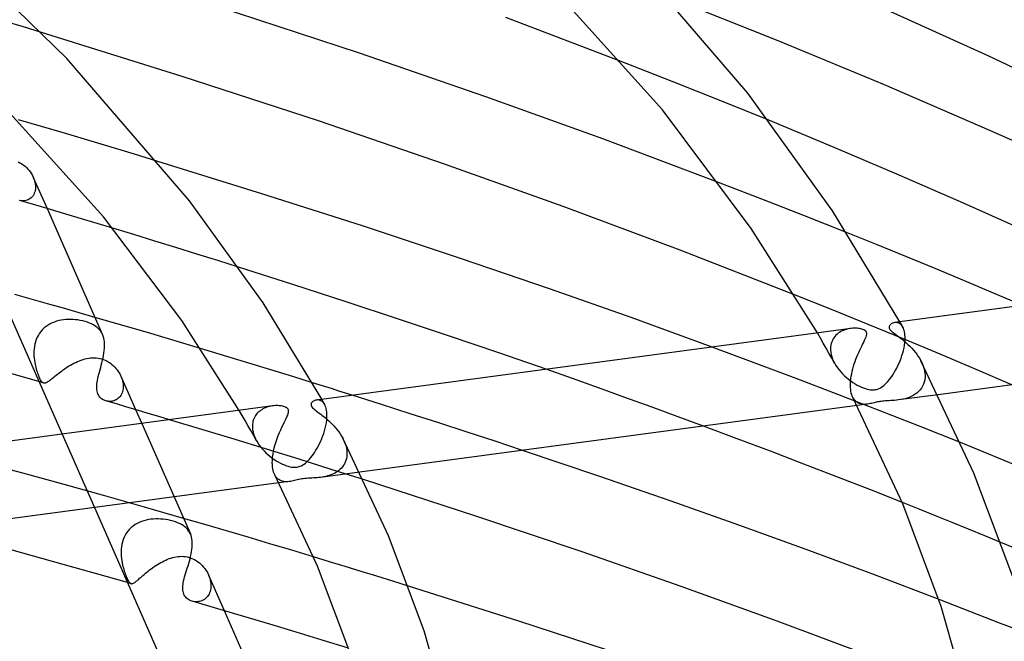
# Model space of a CAD drawing. Header units: millimetres. Extents: x -519 to 519, y -260 to 440.
# Tile 88 of 107: x 195 to 246, y 302 to 334. Entities that reach past the tile are written whole.
import ezdxf

# ---------------------------------------------------------------- set-up
doc = ezdxf.new("R2010")
doc.units = ezdxf.units.MM
doc.layers.add('HIDDEN', color=7, linetype='Continuous')
doc.layers.add('THICK', color=7, linetype='Continuous')

msp = doc.modelspace()

# ---------------------------------------------------------------- linework, layer by layer
at = {"layer": 'HIDDEN'}
for p, q in [((195.286, 333.521), (194.346, 333.804)), ((196.227, 333.235), (195.286, 333.521)), ((227.62, 331.196), (226.338, 331.696)), ((228.894, 330.694), (227.62, 331.196)), ((230.159, 330.191), (228.894, 330.694)), ((231.415, 329.688), (230.159, 330.191)), ((232.661, 329.184), (231.415, 329.688)), ((233.897, 328.68), (232.661, 329.184)), ((196.225, 328.361), (195.039, 328.706)), ((197.419, 328.009), (196.225, 328.361)), ((198.621, 327.652), (197.419, 328.009)), ((199.828, 327.291), (198.621, 327.652)), ((201.039, 326.925), (199.828, 327.291)), ((202.252, 326.555), (201.039, 326.925)), ((195.01, 326.529), (195.107, 326.481)), ((195.107, 326.481), (195.201, 326.426)), ((195.201, 326.426), (195.289, 326.364)), ((195.289, 326.364), (195.373, 326.298)), ((195.373, 326.298), (195.451, 326.227)), ((195.451, 326.227), (195.524, 326.151)), ((195.524, 326.151), (195.591, 326.072)), ((195.591, 326.072), (195.652, 325.99)), ((195.652, 325.99), (195.708, 325.906)), ((195.708, 325.906), (195.757, 325.819)), ((195.757, 325.819), (195.8, 325.731)), ((195.8, 325.731), (195.835, 325.644)), ((195.803, 325.724), (196.515, 324.107)), ((195.835, 325.644), (195.865, 325.556)), ((195.865, 325.556), (195.887, 325.468)), ((195.887, 325.468), (195.904, 325.381)), ((195.904, 325.381), (195.913, 325.294)), ((232.417, 325.034), (231.299, 325.464)), ((195.855, 324.901), (195.824, 324.835)), ((195.88, 324.973), (195.855, 324.901)), ((195.899, 325.049), (195.88, 324.973)), ((195.91, 325.128), (195.899, 325.049)), ((195.915, 325.21), (195.91, 325.128)), ((195.913, 325.294), (195.915, 325.21)), ((233.53, 324.602), (232.417, 325.034)), ((195.167, 324.508), (195.107, 324.521)), ((195.229, 324.502), (195.167, 324.508)), ((195.291, 324.501), (195.229, 324.502)), ((195.354, 324.506), (195.291, 324.501)), ((195.415, 324.517), (195.354, 324.506)), ((195.476, 324.535), (195.415, 324.517)), ((195.536, 324.558), (195.476, 324.535)), ((195.593, 324.589), (195.536, 324.558)), ((195.647, 324.625), (195.593, 324.589)), ((195.698, 324.669), (195.647, 324.625)), ((195.745, 324.718), (195.698, 324.669)), ((195.787, 324.774), (195.745, 324.718)), ((195.824, 324.835), (195.787, 324.774)), ((234.637, 324.17), (233.53, 324.602)), ((235.739, 323.736), (234.637, 324.17)), ((236.835, 323.302), (235.739, 323.736)), ((201.002, 322.76), (199.914, 323.09)), ((237.924, 322.867), (236.835, 323.302)), ((202.091, 322.426), (201.002, 322.76)), ((203.18, 322.09), (202.091, 322.426)), ((204.267, 321.752), (203.18, 322.09)), ((205.353, 321.413), (204.267, 321.752)), ((206.437, 321.071), (205.353, 321.413)), ((195.697, 319.411), (194.853, 319.648)), ((196.533, 319.175), (195.697, 319.411)), ((237.147, 318.869), (235.231, 319.635)), ((197.362, 318.939), (196.533, 319.175)), ((198.183, 318.705), (197.362, 318.939)), ((239.04, 318.101), (237.147, 318.869)), ((197.009, 318.268), (196.893, 318.229)), ((197.128, 318.299), (197.009, 318.268)), ((197.248, 318.324), (197.128, 318.299)), ((197.37, 318.343), (197.248, 318.324)), ((197.492, 318.355), (197.37, 318.343)), ((197.615, 318.361), (197.492, 318.355)), ((197.737, 318.362), (197.615, 318.361)), ((197.859, 318.358), (197.737, 318.362)), ((197.983, 318.348), (197.859, 318.358)), ((198.108, 318.333), (197.983, 318.348)), ((198.234, 318.312), (198.108, 318.333)), ((198.997, 318.47), (198.183, 318.705)), ((198.36, 318.285), (198.234, 318.312)), ((198.486, 318.252), (198.36, 318.285)), ((198.604, 318.215), (198.486, 318.252)), ((240.716, 318.189), (240.69, 318.234)), ((196.202, 317.747), (196.129, 317.65)), ((196.283, 317.838), (196.202, 317.747)), ((196.371, 317.922), (196.283, 317.838)), ((196.466, 317.999), (196.371, 317.922)), ((196.566, 318.068), (196.466, 317.999)), ((196.671, 318.129), (196.566, 318.068)), ((196.78, 318.183), (196.671, 318.129)), ((196.893, 318.229), (196.78, 318.183)), ((198.716, 318.173), (198.604, 318.215)), ((198.821, 318.126), (198.716, 318.173)), ((198.919, 318.075), (198.821, 318.126)), ((199.009, 318.019), (198.919, 318.075)), ((199.092, 317.958), (199.009, 318.019)), ((199.167, 317.893), (199.092, 317.958)), ((199.234, 317.822), (199.167, 317.893)), ((199.294, 317.746), (199.234, 317.822)), ((199.346, 317.665), (199.294, 317.746)), ((237.63, 317.729), (237.561, 317.688)), ((237.701, 317.765), (237.63, 317.729)), ((237.775, 317.797), (237.701, 317.765)), ((237.852, 317.825), (237.775, 317.797)), ((237.93, 317.849), (237.852, 317.825)), ((238.009, 317.869), (237.93, 317.849)), ((238.089, 317.885), (238.009, 317.869)), ((238.17, 317.896), (238.089, 317.885)), ((240.91, 317.332), (239.04, 318.101)), ((240.443, 318.2), (240.403, 318.195)), ((240.484, 318.201), (240.443, 318.2)), ((240.524, 318.198), (240.484, 318.201)), ((240.564, 318.191), (240.524, 318.198)), ((240.603, 318.179), (240.564, 318.191)), ((240.642, 318.163), (240.603, 318.179)), ((240.679, 318.142), (240.642, 318.163)), ((240.715, 318.116), (240.679, 318.142)), ((240.749, 318.085), (240.715, 318.116)), ((240.741, 318.143), (240.716, 318.189)), ((240.766, 318.098), (240.741, 318.143)), ((240.782, 318.05), (240.749, 318.085)), ((240.791, 318.053), (240.766, 318.098)), ((240.812, 318.009), (240.782, 318.05)), ((240.816, 318.007), (240.791, 318.053)), ((240.84, 317.963), (240.812, 318.009)), ((240.841, 317.962), (240.816, 318.007)), ((240.867, 317.909), (240.84, 317.963)), ((240.891, 317.849), (240.867, 317.909)), ((240.912, 317.783), (240.891, 317.849)), ((240.929, 317.711), (240.912, 317.783)), ((195.957, 317.323), (195.917, 317.206)), ((196.006, 317.436), (195.957, 317.323)), ((196.063, 317.545), (196.006, 317.436)), ((196.129, 317.65), (196.063, 317.545)), ((199.39, 317.578), (199.346, 317.665)), ((236.567, 317.399), (236.415, 317.661)), ((236.717, 317.137), (236.567, 317.399)), ((237.189, 317.276), (237.156, 317.199)), ((237.228, 317.349), (237.189, 317.276)), ((237.272, 317.416), (237.228, 317.349)), ((237.321, 317.48), (237.272, 317.416)), ((237.375, 317.539), (237.321, 317.48)), ((237.433, 317.593), (237.375, 317.539)), ((237.495, 317.643), (237.433, 317.593)), ((237.561, 317.688), (237.495, 317.643)), ((242.775, 316.554), (240.91, 317.332)), ((240.942, 317.634), (240.929, 317.711)), ((240.951, 317.552), (240.942, 317.634)), ((240.943, 317.16), (240.954, 317.287)), ((240.956, 317.465), (240.951, 317.552)), ((240.954, 317.301), (240.955, 317.316)), ((240.954, 317.287), (240.954, 317.301)), ((240.955, 317.316), (240.956, 317.33)), ((240.957, 317.372), (240.956, 317.465)), ((240.956, 317.358), (240.957, 317.372)), ((240.956, 317.344), (240.956, 317.358)), ((240.956, 317.33), (240.956, 317.344)), ((195.835, 316.723), (195.832, 316.601)), ((195.844, 316.845), (195.835, 316.723)), ((195.861, 316.966), (195.844, 316.845)), ((195.885, 317.087), (195.861, 316.966)), ((195.917, 317.206), (195.885, 317.087)), ((205.429, 316.567), (204.465, 316.858)), ((233.147, 316.119), (230.964, 316.931)), ((236.866, 316.875), (236.717, 317.137)), ((237.015, 316.612), (236.866, 316.875)), ((237.098, 316.946), (237.093, 316.855)), ((237.093, 316.855), (237.093, 316.841)), ((237.093, 316.841), (237.093, 316.827)), ((237.093, 316.827), (237.093, 316.813)), ((237.093, 316.813), (237.093, 316.798)), ((237.093, 316.798), (237.094, 316.784)), ((237.094, 316.784), (237.095, 316.77)), ((237.095, 316.77), (237.106, 316.656)), ((237.11, 317.033), (237.098, 316.946)), ((237.13, 317.118), (237.11, 317.033)), ((237.156, 317.199), (237.13, 317.118)), ((240.836, 316.624), (240.872, 316.76)), ((240.872, 316.76), (240.902, 316.895)), ((240.902, 316.895), (240.926, 317.029)), ((240.926, 317.029), (240.943, 317.16)), ((195.832, 316.601), (195.835, 316.481)), ((195.835, 316.481), (195.844, 316.363)), ((195.844, 316.363), (195.857, 316.247)), ((195.857, 316.247), (195.874, 316.133)), ((198.093, 316.18), (198.189, 316.219)), ((198.189, 316.219), (198.284, 316.255)), ((198.284, 316.255), (198.38, 316.286)), ((198.38, 316.286), (198.477, 316.313)), ((198.477, 316.313), (198.574, 316.335)), ((198.574, 316.335), (198.671, 316.353)), ((198.671, 316.353), (198.768, 316.365)), ((198.768, 316.365), (198.866, 316.371)), ((198.866, 316.371), (198.962, 316.372)), ((198.962, 316.372), (199.058, 316.367)), ((199.058, 316.367), (199.153, 316.356)), ((199.153, 316.356), (199.247, 316.339)), ((199.247, 316.339), (199.339, 316.315)), ((199.339, 316.315), (199.436, 316.284)), ((199.436, 316.284), (199.531, 316.245)), ((199.531, 316.245), (199.624, 316.199)), ((199.624, 316.199), (199.713, 316.147)), ((206.394, 316.274), (205.429, 316.567)), ((207.36, 315.978), (206.394, 316.274)), ((237.161, 316.35), (237.015, 316.612)), ((237.106, 316.656), (237.128, 316.542)), ((237.128, 316.542), (237.16, 316.426)), ((237.16, 316.426), (237.201, 316.311)), ((237.307, 316.087), (237.161, 316.35)), ((237.201, 316.311), (237.251, 316.196)), ((237.251, 316.196), (237.31, 316.083)), ((240.644, 316.094), (240.699, 316.223)), ((240.699, 316.223), (240.749, 316.355)), ((240.749, 316.355), (240.795, 316.489)), ((240.795, 316.489), (240.836, 316.624)), ((241.775, 316.219), (241.836, 316.092)), ((244.635, 315.768), (242.775, 316.554)), ((195.874, 316.133), (195.89, 316.047)), ((195.89, 316.047), (195.908, 315.963)), ((195.908, 315.963), (195.928, 315.88)), ((195.928, 315.88), (195.949, 315.799)), ((195.949, 315.799), (195.971, 315.72)), ((195.971, 315.72), (195.995, 315.644)), ((197.212, 315.648), (197.292, 315.707)), ((197.292, 315.707), (197.373, 315.765)), ((197.373, 315.765), (197.457, 315.823)), ((197.457, 315.823), (197.543, 315.88)), ((197.543, 315.88), (197.632, 315.935)), ((197.632, 315.935), (197.722, 315.989)), ((197.722, 315.989), (197.813, 316.041)), ((197.813, 316.041), (197.906, 316.09)), ((197.906, 316.09), (197.999, 316.137)), ((197.999, 316.137), (198.093, 316.18)), ((199.713, 316.147), (199.797, 316.091)), ((199.797, 316.091), (199.876, 316.03)), ((199.876, 316.03), (199.951, 315.964)), ((199.951, 315.964), (200.021, 315.896)), ((200.021, 315.896), (200.085, 315.824)), ((200.085, 315.824), (200.146, 315.749)), ((200.146, 315.749), (200.201, 315.671)), ((208.327, 315.681), (207.36, 315.978)), ((223.722, 315.297), (222.359, 315.778)), ((235.318, 315.301), (233.147, 316.119)), ((237.31, 316.083), (237.378, 315.967)), ((237.378, 315.967), (237.454, 315.855)), ((237.454, 315.855), (237.537, 315.745)), ((237.537, 315.745), (237.626, 315.64)), ((240.399, 315.617), (240.464, 315.729)), ((240.464, 315.729), (240.526, 315.845)), ((240.526, 315.845), (240.587, 315.967)), ((240.587, 315.967), (240.644, 316.094)), ((241.836, 316.092), (241.889, 315.964)), ((241.889, 315.964), (241.931, 315.833)), ((241.931, 315.833), (241.963, 315.702)), ((241.963, 315.702), (241.983, 315.571)), ((246.489, 314.975), (244.635, 315.768)), ((195.995, 315.644), (196.02, 315.57)), ((196.02, 315.57), (196.046, 315.5)), ((196.046, 315.5), (196.072, 315.434)), ((196.072, 315.434), (196.097, 315.373)), ((196.097, 315.373), (196.123, 315.318)), ((196.123, 315.318), (196.148, 315.268)), ((196.148, 315.268), (196.173, 315.224)), ((196.173, 315.224), (196.199, 315.185)), ((196.199, 315.185), (196.224, 315.151)), ((196.6, 315.171), (196.645, 315.204)), ((196.645, 315.204), (196.694, 315.24)), ((196.694, 315.24), (196.746, 315.281)), ((196.746, 315.281), (196.802, 315.326)), ((196.802, 315.326), (196.862, 315.373)), ((196.862, 315.373), (196.925, 315.424)), ((196.925, 315.424), (196.992, 315.478)), ((196.992, 315.478), (197.062, 315.533)), ((197.062, 315.533), (197.135, 315.59)), ((197.135, 315.59), (197.212, 315.648)), ((200.201, 315.671), (200.252, 315.591)), ((200.252, 315.591), (200.298, 315.509)), ((200.298, 315.509), (200.338, 315.425)), ((200.338, 315.425), (200.372, 315.343)), ((200.341, 315.418), (201.103, 313.689)), ((200.372, 315.343), (200.401, 315.26)), ((200.401, 315.26), (200.424, 315.177)), ((200.424, 315.177), (200.441, 315.094)), ((209.293, 315.382), (208.327, 315.681)), ((210.258, 315.082), (209.293, 315.382)), ((225.084, 314.812), (223.722, 315.297)), ((237.474, 314.477), (235.318, 315.301)), ((237.626, 315.64), (237.721, 315.538)), ((237.721, 315.538), (237.82, 315.44)), ((237.82, 315.44), (237.923, 315.347)), ((237.923, 315.347), (238.031, 315.258)), ((238.031, 315.258), (238.141, 315.175)), ((238.141, 315.175), (238.254, 315.097)), ((240.059, 315.145), (240.129, 315.227)), ((240.129, 315.227), (240.198, 315.315)), ((240.198, 315.315), (240.266, 315.41)), ((240.266, 315.41), (240.333, 315.511)), ((240.333, 315.511), (240.399, 315.617)), ((241.976, 315.232), (241.95, 315.113)), ((241.989, 315.355), (241.976, 315.232)), ((241.983, 315.571), (241.991, 315.443)), ((241.99, 315.369), (241.989, 315.355)), ((241.991, 315.399), (241.99, 315.384)), ((241.99, 315.384), (241.99, 315.369)), ((241.991, 315.443), (241.991, 315.428)), ((241.991, 315.428), (241.991, 315.413)), ((241.991, 315.413), (241.991, 315.399)), ((196.131, 315.131), (196.092, 315.142)), ((196.171, 315.12), (196.131, 315.131)), ((196.21, 315.109), (196.171, 315.12)), ((196.25, 315.097), (196.21, 315.109)), ((196.224, 315.151), (196.249, 315.124)), ((196.249, 315.124), (196.275, 315.102)), ((196.289, 315.086), (196.25, 315.097)), ((196.275, 315.102), (196.301, 315.086)), ((196.328, 315.075), (196.289, 315.086)), ((196.301, 315.086), (196.328, 315.075)), ((196.328, 315.075), (196.356, 315.07)), ((196.356, 315.07), (196.385, 315.07)), ((196.385, 315.07), (196.415, 315.075)), ((196.415, 315.075), (196.447, 315.085)), ((196.447, 315.085), (196.481, 315.099)), ((196.481, 315.099), (196.518, 315.119)), ((196.518, 315.119), (196.558, 315.142)), ((196.558, 315.142), (196.6, 315.171)), ((200.44, 314.696), (200.422, 314.623)), ((200.452, 314.772), (200.44, 314.696)), ((200.441, 315.094), (200.453, 315.011)), ((200.459, 314.85), (200.452, 314.772)), ((200.453, 315.011), (200.459, 314.93)), ((200.459, 314.93), (200.459, 314.85)), ((226.445, 314.322), (225.084, 314.812)), ((238.254, 315.097), (238.367, 315.025)), ((238.367, 315.025), (238.478, 314.961)), ((238.478, 314.961), (238.588, 314.904)), ((238.588, 314.904), (238.695, 314.855)), ((238.695, 314.855), (238.799, 314.813)), ((238.799, 314.813), (238.899, 314.778)), ((238.899, 314.778), (238.994, 314.751)), ((238.994, 314.751), (239.078, 314.732)), ((239.078, 314.732), (239.152, 314.72)), ((239.152, 314.72), (239.217, 314.714)), ((239.217, 314.714), (239.274, 314.712)), ((239.274, 314.712), (239.327, 314.714)), ((239.327, 314.714), (239.379, 314.718)), ((239.379, 314.718), (239.43, 314.726)), ((239.43, 314.726), (239.48, 314.738)), ((239.48, 314.738), (239.53, 314.752)), ((239.53, 314.752), (239.584, 314.773)), ((239.584, 314.773), (239.643, 314.8)), ((239.643, 314.8), (239.708, 314.837)), ((239.708, 314.837), (239.778, 314.883)), ((239.778, 314.883), (239.849, 314.938)), ((239.849, 314.938), (239.919, 315)), ((239.919, 315), (239.989, 315.069)), ((239.989, 315.069), (240.059, 315.145)), ((241.736, 314.707), (241.658, 314.624)), ((241.805, 314.798), (241.736, 314.707)), ((241.864, 314.896), (241.805, 314.798)), ((241.912, 315.001), (241.864, 314.896)), ((241.95, 315.113), (241.912, 315.001)), ((200.041, 314.174), (199.983, 314.151)), ((200.098, 314.203), (200.041, 314.174)), ((200.152, 314.237), (200.098, 314.203)), ((200.204, 314.277), (200.152, 314.237)), ((200.251, 314.322), (200.204, 314.277)), ((200.295, 314.372), (200.251, 314.322)), ((200.335, 314.428), (200.295, 314.372)), ((200.369, 314.489), (200.335, 314.428)), ((200.398, 314.554), (200.369, 314.489)), ((200.422, 314.623), (200.398, 314.554)), ((210.516, 314.189), (210.468, 314.185)), ((210.564, 314.188), (210.516, 314.189)), ((210.611, 314.181), (210.564, 314.188)), ((210.657, 314.168), (210.611, 314.181)), ((210.703, 314.148), (210.657, 314.168)), ((210.77, 314.177), (210.745, 314.222)), ((210.796, 314.132), (210.77, 314.177)), ((213.831, 313.955), (212.322, 314.433)), ((227.803, 313.83), (226.445, 314.322)), ((239.613, 313.648), (237.474, 314.477)), ((238.299, 314.242), (238.257, 314.315)), ((238.347, 314.179), (238.299, 314.242)), ((238.398, 314.125), (238.347, 314.179)), ((240.21, 314.153), (240.112, 314.148)), ((240.31, 314.159), (240.21, 314.153)), ((240.413, 314.167), (240.31, 314.159)), ((240.517, 314.177), (240.413, 314.167)), ((240.623, 314.189), (240.517, 314.177)), ((242.662, 314.462), (240.621, 314.189)), ((240.732, 314.206), (240.623, 314.189)), ((240.842, 314.227), (240.732, 314.206)), ((240.953, 314.253), (240.842, 314.227)), ((241.063, 314.285), (240.953, 314.253)), ((241.172, 314.324), (241.063, 314.285)), ((241.279, 314.369), (241.172, 314.324)), ((241.383, 314.422), (241.279, 314.369)), ((241.481, 314.482), (241.383, 314.422)), ((241.573, 314.549), (241.481, 314.482)), ((241.658, 314.624), (241.573, 314.549)), ((199.618, 314.128), (199.558, 314.143)), ((199.678, 314.119), (199.618, 314.128)), ((199.739, 314.115), (199.678, 314.119)), ((199.801, 314.116), (199.739, 314.115)), ((199.862, 314.122), (199.801, 314.116)), ((199.923, 314.134), (199.862, 314.122)), ((199.983, 314.151), (199.923, 314.134)), ((206.617, 313.386), (206.464, 313.648)), ((207.569, 313.644), (207.51, 313.599)), ((207.631, 313.685), (207.569, 313.644)), ((207.695, 313.722), (207.631, 313.685)), ((207.762, 313.756), (207.695, 313.722)), ((207.831, 313.786), (207.762, 313.756)), ((207.901, 313.812), (207.831, 313.786)), ((207.973, 313.834), (207.901, 313.812)), ((208.047, 313.853), (207.973, 313.834)), ((208.121, 313.869), (208.047, 313.853)), ((208.195, 313.88), (208.121, 313.869)), ((210.746, 314.123), (210.703, 314.148)), ((210.787, 314.09), (210.746, 314.123)), ((210.826, 314.051), (210.787, 314.09)), ((210.821, 314.087), (210.796, 314.132)), ((210.846, 314.042), (210.821, 314.087)), ((210.862, 314.005), (210.826, 314.051)), ((210.871, 313.996), (210.846, 314.042)), ((210.895, 313.952), (210.862, 314.005)), ((210.896, 313.951), (210.871, 313.996)), ((210.926, 313.89), (210.895, 313.952)), ((210.953, 313.819), (210.926, 313.89)), ((210.975, 313.741), (210.953, 313.819)), ((210.992, 313.656), (210.975, 313.741)), ((211.004, 313.564), (210.992, 313.656)), ((215.328, 313.476), (213.831, 313.955)), ((229.157, 313.333), (227.803, 313.83)), ((238.454, 314.079), (238.398, 314.125)), ((238.513, 314.041), (238.454, 314.079)), ((239.005, 313.972), (238.47, 313.901)), ((238.576, 314.011), (238.513, 314.041)), ((238.641, 313.988), (238.576, 314.011)), ((238.71, 313.973), (238.641, 313.988)), ((238.781, 313.964), (238.71, 313.973)), ((238.855, 313.961), (238.781, 313.964)), ((238.93, 313.964), (238.855, 313.961)), ((239.005, 313.973), (238.93, 313.964)), ((239.075, 313.983), (239.005, 313.973)), ((239.144, 313.997), (239.075, 313.983)), ((239.213, 314.012), (239.144, 313.997)), ((239.282, 314.028), (239.213, 314.012)), ((239.349, 314.044), (239.282, 314.028)), ((239.413, 314.06), (239.349, 314.044)), ((239.474, 314.074), (239.413, 314.06)), ((239.533, 314.086), (239.474, 314.074)), ((239.593, 314.098), (239.533, 314.086)), ((239.654, 314.108), (239.593, 314.098)), ((241.731, 312.815), (239.613, 313.648)), ((239.717, 314.117), (239.654, 314.108)), ((239.784, 314.125), (239.717, 314.117)), ((239.855, 314.132), (239.784, 314.125)), ((239.933, 314.138), (239.855, 314.132)), ((240.018, 314.143), (239.933, 314.138)), ((240.112, 314.148), (240.018, 314.143)), ((204.535, 312.662), (202.862, 313.166)), ((206.769, 313.124), (206.617, 313.386)), ((207.205, 313.17), (207.181, 313.093)), ((207.235, 313.243), (207.205, 313.17)), ((207.269, 313.313), (207.235, 313.243)), ((207.309, 313.378), (207.269, 313.313)), ((207.353, 313.439), (207.309, 313.378)), ((207.401, 313.497), (207.353, 313.439)), ((207.454, 313.55), (207.401, 313.497)), ((207.51, 313.599), (207.454, 313.55)), ((210.98, 313.01), (210.998, 313.145)), ((210.998, 313.145), (211.009, 313.275)), ((211.011, 313.465), (211.004, 313.564)), ((211.009, 313.275), (211.01, 313.289)), ((211.01, 313.304), (211.011, 313.318)), ((211.01, 313.289), (211.01, 313.304)), ((211.012, 313.361), (211.011, 313.465)), ((211.011, 313.332), (211.012, 313.346)), ((211.011, 313.318), (211.011, 313.332)), ((211.012, 313.346), (211.012, 313.361)), ((216.81, 312.997), (215.328, 313.476)), ((230.509, 312.834), (229.157, 313.333)), ((201.418, 312.973), (203.096, 309.162)), ((206.211, 312.152), (204.535, 312.662)), ((206.92, 312.861), (206.769, 313.124)), ((207.069, 312.598), (206.92, 312.861)), ((207.153, 312.929), (207.148, 312.843)), ((207.148, 312.843), (207.148, 312.829)), ((207.148, 312.829), (207.148, 312.815)), ((207.148, 312.815), (207.148, 312.801)), ((207.148, 312.801), (207.149, 312.786)), ((207.149, 312.786), (207.149, 312.772)), ((207.149, 312.772), (207.15, 312.758)), ((207.15, 312.758), (207.161, 312.645)), ((207.164, 313.012), (207.153, 312.929)), ((207.161, 312.645), (207.183, 312.53)), ((207.181, 313.093), (207.164, 313.012)), ((210.887, 312.596), (210.924, 312.734)), ((210.924, 312.734), (210.955, 312.873)), ((210.955, 312.873), (210.98, 313.01)), ((218.273, 312.521), (216.81, 312.997)), ((243.827, 311.979), (241.731, 312.815)), ((197.291, 312.42), (198.969, 308.609)), ((207.889, 311.635), (206.211, 312.152)), ((207.217, 312.335), (207.069, 312.598)), ((207.183, 312.53), (207.215, 312.415)), ((207.215, 312.415), (207.256, 312.299)), ((207.364, 312.072), (207.217, 312.335)), ((207.256, 312.299), (207.307, 312.183)), ((207.307, 312.183), (207.366, 312.069)), ((210.69, 312.06), (210.746, 312.191)), ((210.746, 312.191), (210.797, 312.324)), ((210.797, 312.324), (210.844, 312.459)), ((210.844, 312.459), (210.887, 312.596)), ((211.832, 312.204), (211.893, 312.078)), ((219.716, 312.048), (218.273, 312.521)), ((207.366, 312.069), (207.431, 311.959)), ((207.431, 311.959), (207.504, 311.852)), ((207.504, 311.852), (207.582, 311.747)), ((207.582, 311.747), (207.667, 311.645)), ((207.667, 311.645), (207.757, 311.546)), ((209.565, 311.114), (207.889, 311.635)), ((210.442, 311.584), (210.507, 311.695)), ((210.507, 311.695), (210.57, 311.812)), ((210.57, 311.812), (210.632, 311.934)), ((210.632, 311.934), (210.69, 312.06)), ((211.893, 312.078), (211.944, 311.95)), ((211.944, 311.95), (211.986, 311.821)), ((211.986, 311.821), (212.018, 311.691)), ((212.018, 311.691), (212.038, 311.56)), ((221.135, 311.578), (219.716, 312.048)), ((207.757, 311.546), (207.851, 311.451)), ((207.851, 311.451), (207.95, 311.36)), ((207.95, 311.36), (208.053, 311.274)), ((208.053, 311.274), (208.159, 311.191)), ((208.159, 311.191), (208.268, 311.113)), ((208.268, 311.113), (208.379, 311.041)), ((211.235, 310.589), (209.565, 311.114)), ((210.034, 311.046), (210.103, 311.119)), ((210.103, 311.119), (210.172, 311.199)), ((210.172, 311.199), (210.24, 311.286)), ((210.24, 311.286), (210.308, 311.379)), ((210.308, 311.379), (210.376, 311.479)), ((210.376, 311.479), (210.442, 311.584)), ((212.017, 311.15), (211.992, 311.058)), ((212.035, 311.245), (212.017, 311.15)), ((212.044, 311.343), (212.035, 311.245)), ((212.038, 311.56), (212.046, 311.431)), ((212.045, 311.358), (212.044, 311.343)), ((212.046, 311.387), (212.045, 311.372)), ((212.045, 311.372), (212.045, 311.358)), ((212.046, 311.431), (212.046, 311.416)), ((212.046, 311.416), (212.046, 311.402)), ((212.046, 311.402), (212.046, 311.387)), ((195.258, 310.387), (193.086, 310.974)), ((208.379, 311.041), (208.489, 310.975)), ((208.489, 310.975), (208.598, 310.916)), ((208.598, 310.916), (208.704, 310.864)), ((208.704, 310.864), (208.809, 310.819)), ((208.809, 310.819), (208.91, 310.781)), ((208.91, 310.781), (209.006, 310.751)), ((209.006, 310.751), (209.094, 310.728)), ((209.094, 310.728), (209.171, 310.714)), ((209.171, 310.714), (209.24, 310.705)), ((209.24, 310.705), (209.301, 310.701)), ((209.301, 310.701), (209.358, 310.701)), ((209.358, 310.701), (209.413, 310.704)), ((209.413, 310.704), (209.467, 310.711)), ((209.467, 310.711), (209.521, 310.722)), ((209.521, 310.722), (209.574, 310.737)), ((209.574, 310.737), (209.63, 310.757)), ((209.63, 310.757), (209.691, 310.784)), ((209.691, 310.784), (209.756, 310.82)), ((209.756, 310.82), (209.825, 310.865)), ((209.825, 310.865), (209.895, 310.918)), ((209.895, 310.918), (209.965, 310.979)), ((209.965, 310.979), (210.034, 311.046)), ((212.897, 310.061), (211.235, 310.589)), ((211.698, 310.598), (211.629, 310.538)), ((211.762, 310.662), (211.698, 310.598)), ((211.821, 310.732), (211.762, 310.662)), ((211.874, 310.807), (211.821, 310.732)), ((211.92, 310.886), (211.874, 310.807)), ((211.96, 310.97), (211.92, 310.886)), ((211.992, 311.058), (211.96, 310.97)), ((197.398, 309.8), (195.258, 310.387)), ((208.355, 310.23), (208.311, 310.305)), ((208.404, 310.165), (208.355, 310.23)), ((208.457, 310.11), (208.404, 310.165)), ((208.514, 310.063), (208.457, 310.11)), ((209.633, 310.083), (209.554, 310.067)), ((209.711, 310.096), (209.633, 310.083)), ((209.788, 310.107), (209.711, 310.096)), ((209.869, 310.116), (209.788, 310.107)), ((209.955, 310.124), (209.869, 310.116)), ((210.047, 310.13), (209.955, 310.124)), ((210.141, 310.135), (210.047, 310.13)), ((210.234, 310.14), (210.141, 310.135)), ((210.325, 310.145), (210.234, 310.14)), ((210.412, 310.151), (210.325, 310.145)), ((210.498, 310.158), (210.412, 310.151)), ((210.587, 310.166), (210.498, 310.158)), ((210.677, 310.177), (210.587, 310.166)), ((212.71, 310.45), (210.677, 310.177)), ((210.767, 310.191), (210.677, 310.177)), ((210.857, 310.207), (210.767, 310.191)), ((210.949, 310.227), (210.857, 310.207)), ((211.04, 310.25), (210.949, 310.227)), ((211.131, 310.277), (211.04, 310.25)), ((211.221, 310.309), (211.131, 310.277)), ((211.309, 310.345), (211.221, 310.309)), ((211.395, 310.386), (211.309, 310.345)), ((211.477, 310.432), (211.395, 310.386)), ((211.555, 310.482), (211.477, 310.432)), ((211.629, 310.538), (211.555, 310.482)), ((199.502, 309.214), (197.398, 309.8)), ((208.575, 310.025), (208.514, 310.063)), ((209.061, 309.961), (208.524, 309.889)), ((208.64, 309.996), (208.575, 310.025)), ((208.707, 309.974), (208.64, 309.996)), ((208.776, 309.959), (208.707, 309.974)), ((208.847, 309.951), (208.776, 309.959)), ((208.918, 309.95), (208.847, 309.951)), ((208.99, 309.953), (208.918, 309.95)), ((209.061, 309.961), (208.99, 309.953)), ((209.128, 309.971), (209.061, 309.961)), ((209.193, 309.984), (209.128, 309.971)), ((209.258, 309.998), (209.193, 309.984)), ((209.326, 310.014), (209.258, 309.998)), ((209.398, 310.031), (209.326, 310.014)), ((209.475, 310.049), (209.398, 310.031)), ((209.554, 310.067), (209.475, 310.049)), ((201.565, 308.632), (199.502, 309.214)), ((203.584, 308.053), (201.565, 308.632)), ((241.678, 308.531), (240.817, 308.874)), ((242.535, 308.187), (241.678, 308.531)), ((243.388, 307.843), (242.535, 308.187)), ((200.874, 307.578), (200.786, 307.492)), ((200.97, 307.657), (200.874, 307.578)), ((201.073, 307.728), (200.97, 307.657)), ((201.18, 307.791), (201.073, 307.728)), ((201.291, 307.845), (201.18, 307.791)), ((201.406, 307.892), (201.291, 307.845)), ((201.524, 307.931), (201.406, 307.892)), ((201.645, 307.963), (201.524, 307.931)), ((201.769, 307.987), (201.645, 307.963)), ((201.893, 308.006), (201.769, 307.987)), ((202.018, 308.017), (201.893, 308.006)), ((202.144, 308.023), (202.018, 308.017)), ((202.27, 308.023), (202.144, 308.023)), ((202.394, 308.018), (202.27, 308.023)), ((202.52, 308.007), (202.394, 308.018)), ((202.649, 307.991), (202.52, 308.007)), ((202.779, 307.969), (202.649, 307.991)), ((202.911, 307.941), (202.779, 307.969)), ((203.042, 307.907), (202.911, 307.941)), ((203.16, 307.869), (203.042, 307.907)), ((203.271, 307.828), (203.16, 307.869)), ((203.376, 307.782), (203.271, 307.828)), ((203.473, 307.732), (203.376, 307.782)), ((203.563, 307.678), (203.473, 307.732)), ((203.645, 307.619), (203.563, 307.678)), ((203.719, 307.555), (203.645, 307.619)), ((203.785, 307.487), (203.719, 307.555)), ((244.236, 307.499), (243.388, 307.843)), ((200.508, 307.077), (200.461, 306.96)), ((200.565, 307.19), (200.508, 307.077)), ((200.63, 307.297), (200.565, 307.19)), ((200.704, 307.398), (200.63, 307.297)), ((200.786, 307.492), (200.704, 307.398)), ((203.844, 307.414), (203.785, 307.487)), ((203.894, 307.336), (203.844, 307.414)), ((203.937, 307.252), (203.894, 307.336)), ((245.079, 307.155), (244.236, 307.499)), ((245.918, 306.811), (245.079, 307.155)), ((200.371, 306.591), (200.357, 306.465)), ((200.393, 306.716), (200.371, 306.591)), ((200.422, 306.839), (200.393, 306.716)), ((200.461, 306.96), (200.422, 306.839)), ((200.357, 306.465), (200.351, 306.339)), ((200.351, 306.339), (200.352, 306.214)), ((200.352, 306.214), (200.358, 306.09)), ((200.358, 306.09), (200.37, 305.968)), ((202.841, 305.966), (202.931, 305.997)), ((202.931, 305.997), (203.023, 306.024)), ((203.023, 306.024), (203.115, 306.046)), ((203.115, 306.046), (203.208, 306.064)), ((203.208, 306.064), (203.302, 306.076)), ((203.302, 306.076), (203.397, 306.084)), ((203.397, 306.084), (203.492, 306.086)), ((203.492, 306.086), (203.588, 306.081)), ((203.588, 306.081), (203.683, 306.07)), ((203.683, 306.07), (203.776, 306.054)), ((203.776, 306.054), (203.868, 306.03)), ((203.868, 306.03), (203.964, 305.999)), ((203.964, 305.999), (204.058, 305.96)), ((211.14, 305.808), (210.321, 306.056)), ((200.37, 305.968), (200.387, 305.848)), ((200.387, 305.848), (200.408, 305.731)), ((200.408, 305.731), (200.426, 305.646)), ((200.426, 305.646), (200.445, 305.563)), ((200.445, 305.563), (200.466, 305.482)), ((201.903, 305.437), (201.982, 305.495)), ((201.982, 305.495), (202.062, 305.551)), ((202.062, 305.551), (202.144, 305.607)), ((202.144, 305.607), (202.228, 305.66)), ((202.228, 305.66), (202.313, 305.712)), ((202.313, 305.712), (202.399, 305.762)), ((202.399, 305.762), (202.486, 305.809)), ((202.486, 305.809), (202.574, 305.853)), ((202.574, 305.853), (202.662, 305.894)), ((202.662, 305.894), (202.752, 305.932)), ((202.752, 305.932), (202.841, 305.966)), ((204.058, 305.96), (204.149, 305.915)), ((204.149, 305.915), (204.238, 305.863)), ((204.238, 305.863), (204.323, 305.806)), ((204.323, 305.806), (204.404, 305.743)), ((204.404, 305.743), (204.479, 305.676)), ((204.479, 305.676), (204.551, 305.606)), ((204.551, 305.606), (204.617, 305.532)), ((204.617, 305.532), (204.678, 305.455)), ((211.959, 305.557), (211.14, 305.808)), ((212.778, 305.305), (211.959, 305.557)), ((200.466, 305.482), (200.489, 305.402)), ((200.489, 305.402), (200.512, 305.325)), ((200.512, 305.325), (200.537, 305.251)), ((200.537, 305.251), (200.561, 305.18)), ((200.561, 305.18), (200.586, 305.112)), ((200.586, 305.112), (200.611, 305.049)), ((200.611, 305.049), (200.635, 304.99)), ((200.635, 304.99), (200.659, 304.936)), ((201.311, 304.946), (201.365, 304.993)), ((201.365, 304.993), (201.422, 305.043)), ((201.422, 305.043), (201.482, 305.095)), ((201.482, 305.095), (201.545, 305.15)), ((201.545, 305.15), (201.611, 305.206)), ((201.611, 305.206), (201.68, 305.263)), ((201.68, 305.263), (201.752, 305.32)), ((201.752, 305.32), (201.826, 305.379)), ((201.826, 305.379), (201.903, 305.437)), ((204.678, 305.455), (204.735, 305.375)), ((204.735, 305.375), (204.787, 305.292)), ((204.787, 305.292), (204.834, 305.207)), ((204.834, 305.207), (204.876, 305.12)), ((204.876, 305.12), (204.911, 305.034)), ((204.878, 305.115), (205.69, 303.271)), ((204.911, 305.034), (204.941, 304.946)), ((213.597, 305.052), (212.778, 305.305)), ((214.416, 304.799), (213.597, 305.052)), ((200.659, 304.936), (200.683, 304.887)), ((200.711, 304.716), (200.68, 304.725)), ((200.683, 304.887), (200.706, 304.842)), ((200.706, 304.842), (200.729, 304.803)), ((200.741, 304.708), (200.711, 304.716)), ((200.729, 304.803), (200.751, 304.768)), ((200.772, 304.699), (200.741, 304.708)), ((200.751, 304.768), (200.773, 304.739)), ((200.802, 304.69), (200.772, 304.699)), ((200.773, 304.739), (200.795, 304.715)), ((200.795, 304.715), (200.818, 304.696)), ((200.833, 304.682), (200.802, 304.69)), ((200.818, 304.696), (200.84, 304.682)), ((200.863, 304.673), (200.833, 304.682)), ((200.84, 304.682), (200.863, 304.673)), ((200.863, 304.673), (200.887, 304.669)), ((200.887, 304.669), (200.911, 304.669)), ((200.911, 304.669), (200.936, 304.674)), ((200.936, 304.674), (200.964, 304.683)), ((200.964, 304.683), (200.992, 304.696)), ((200.992, 304.696), (201.023, 304.714)), ((201.023, 304.714), (201.056, 304.735)), ((201.056, 304.735), (201.092, 304.761)), ((201.092, 304.761), (201.13, 304.791)), ((201.13, 304.791), (201.171, 304.824)), ((201.171, 304.824), (201.214, 304.861)), ((201.214, 304.861), (201.261, 304.902)), ((201.261, 304.902), (201.311, 304.946)), ((204.941, 304.946), (204.966, 304.858)), ((204.966, 304.858), (204.984, 304.769)), ((204.984, 304.769), (204.996, 304.682)), ((205.002, 304.51), (204.995, 304.427)), ((204.996, 304.682), (205.002, 304.595)), ((205.002, 304.595), (205.002, 304.51)), ((215.233, 304.544), (214.416, 304.799)), ((204.822, 304.001), (204.774, 303.948)), ((204.865, 304.061), (204.822, 304.001)), ((204.903, 304.126), (204.865, 304.061)), ((204.935, 304.195), (204.903, 304.126)), ((204.961, 304.269), (204.935, 304.195)), ((204.981, 304.346), (204.961, 304.269)), ((204.995, 304.427), (204.981, 304.346)), ((204.086, 303.745), (204.023, 303.761)), ((204.152, 303.735), (204.086, 303.745)), ((204.218, 303.73), (204.152, 303.735)), ((204.284, 303.731), (204.218, 303.73)), ((204.351, 303.737), (204.284, 303.731)), ((204.417, 303.749), (204.351, 303.737)), ((204.482, 303.767), (204.417, 303.749)), ((204.545, 303.791), (204.482, 303.767)), ((204.607, 303.821), (204.545, 303.791)), ((204.666, 303.857), (204.607, 303.821)), ((204.722, 303.9), (204.666, 303.857)), ((204.774, 303.948), (204.722, 303.9)), ((243.514, 303.541), (242.715, 303.849)), ((244.311, 303.232), (243.514, 303.541)), ((245.106, 302.923), (244.311, 303.232)), ((245.898, 302.613), (245.106, 302.923)), ((246.687, 302.303), (245.898, 302.613))]:
    msp.add_line(p, q, dxfattribs=at)
at = {"layer": 'THICK'}
for p, q in [((232.82, 330.084), (225.601, 338.466)), ((197.543, 331.879), (191.286, 338.004)), ((228.386, 329.23), (220.913, 337.543)), ((186.52, 336.88), (197.291, 312.42)), ((245.263, 332.023), (237.821, 335.393)), ((212.692, 332.154), (205.325, 334.571)), ((234.385, 332.801), (228.72, 335.061)), ((226.338, 331.696), (220.271, 334.004)), ((203.519, 330.956), (196.227, 333.235)), ((239.895, 330.512), (234.385, 332.801)), ((219.233, 329.905), (212.692, 332.154)), ((252.351, 328.628), (245.263, 332.023)), ((203.891, 324.514), (197.543, 331.879)), ((199.434, 323.683), (192.864, 330.942)), ((210.573, 328.649), (203.519, 330.956)), ((245.343, 328.158), (239.895, 330.512)), ((237.195, 323.989), (232.82, 330.084)), ((225.303, 327.716), (219.233, 329.905)), ((232.992, 323.07), (228.386, 329.23)), ((217.105, 326.413), (210.573, 328.649)), ((237.278, 327.275), (233.897, 328.68)), ((250.676, 325.765), (245.343, 328.158)), ((231.299, 325.464), (225.303, 327.716)), ((240.643, 325.843), (237.278, 327.275)), ((207.643, 324.878), (202.252, 326.555)), ((223.238, 324.213), (217.105, 326.413)), ((243.978, 324.389), (240.643, 325.843)), ((212.912, 323.187), (207.643, 324.878)), ((195.886, 324.293), (195.087, 324.526)), ((207.702, 319.215), (203.891, 324.514)), ((247.267, 322.921), (243.978, 324.389)), ((196.687, 324.056), (195.886, 324.293)), ((196.515, 324.107), (199.393, 317.572)), ((197.491, 323.818), (196.687, 324.056)), ((229.3, 321.946), (223.238, 324.213)), ((240.69, 318.234), (237.195, 323.989)), ((198.297, 323.577), (197.491, 323.818)), ((199.105, 323.335), (198.297, 323.577)), ((199.914, 323.09), (199.105, 323.335)), ((203.491, 318.302), (199.434, 323.683)), ((217.925, 321.528), (212.912, 323.187)), ((236.415, 317.661), (232.992, 323.07)), ((239.47, 322.244), (237.924, 322.867)), ((235.231, 319.635), (229.3, 321.946)), ((241, 321.62), (239.47, 322.244)), ((268.089, 321.905), (240.419, 318.198)), ((222.543, 319.951), (217.925, 321.528)), ((242.518, 320.995), (241, 321.62)), ((209.245, 320.176), (206.437, 321.071)), ((244.032, 320.364), (242.518, 320.995)), ((245.544, 319.728), (244.032, 320.364)), ((212.013, 319.278), (209.245, 320.176)), ((226.775, 318.455), (222.543, 319.951)), ((214.725, 318.384), (212.013, 319.278)), ((247.052, 319.086), (245.544, 319.728)), ((210.745, 314.222), (207.702, 319.215)), ((199.897, 318.21), (198.997, 318.47)), ((206.464, 313.648), (203.491, 318.302)), ((217.363, 317.499), (214.725, 318.384)), ((230.964, 316.931), (226.775, 318.455)), ((200.802, 317.946), (199.897, 318.21)), ((201.712, 317.678), (200.802, 317.946)), ((238.145, 317.893), (210.475, 314.186)), ((238.248, 317.904), (238.17, 317.896)), ((238.324, 317.907), (238.248, 317.904)), ((238.397, 317.908), (238.324, 317.907)), ((238.468, 317.905), (238.397, 317.908)), ((238.536, 317.899), (238.468, 317.905)), ((238.599, 317.89), (238.536, 317.899)), ((238.659, 317.878), (238.599, 317.89)), ((238.717, 317.864), (238.659, 317.878)), ((238.772, 317.845), (238.717, 317.864)), ((238.823, 317.823), (238.772, 317.845)), ((238.869, 317.797), (238.823, 317.823)), ((238.907, 317.766), (238.869, 317.797)), ((238.937, 317.73), (238.907, 317.766)), ((238.957, 317.691), (238.937, 317.73)), ((240.134, 317.996), (240.13, 317.965)), ((240.13, 317.965), (240.132, 317.935)), ((240.132, 317.935), (240.14, 317.904)), ((240.145, 318.027), (240.134, 317.996)), ((240.14, 317.904), (240.154, 317.874)), ((240.162, 318.056), (240.145, 318.027)), ((240.154, 317.874), (240.175, 317.841)), ((240.183, 318.083), (240.162, 318.056)), ((240.175, 317.841), (240.202, 317.807)), ((240.208, 318.106), (240.183, 318.083)), ((240.202, 317.807), (240.239, 317.77)), ((240.235, 318.127), (240.208, 318.106)), ((240.264, 318.145), (240.235, 318.127)), ((240.239, 317.77), (240.285, 317.727)), ((240.296, 318.162), (240.264, 318.145)), ((240.285, 317.727), (240.342, 317.68)), ((240.33, 318.176), (240.296, 318.162)), ((240.365, 318.187), (240.33, 318.176)), ((240.403, 318.195), (240.365, 318.187)), ((268.415, 317.913), (242.662, 314.462)), ((199.424, 317.491), (199.39, 317.578)), ((199.452, 317.399), (199.424, 317.491)), ((199.473, 317.301), (199.452, 317.399)), ((199.487, 317.199), (199.473, 317.301)), ((202.626, 317.408), (201.712, 317.678)), ((203.544, 317.134), (202.626, 317.408)), ((219.913, 316.628), (217.363, 317.499)), ((238.8, 317.154), (238.841, 317.236)), ((238.841, 317.236), (238.877, 317.314)), ((238.877, 317.314), (238.91, 317.389)), ((238.91, 317.389), (238.938, 317.462)), ((238.938, 317.462), (238.959, 317.532)), ((238.968, 317.646), (238.957, 317.691)), ((238.959, 317.532), (238.969, 317.594)), ((238.969, 317.594), (238.968, 317.646)), ((240.342, 317.68), (240.408, 317.628)), ((240.408, 317.628), (240.48, 317.574)), ((240.48, 317.574), (240.558, 317.516)), ((240.558, 317.516), (240.64, 317.455)), ((240.64, 317.455), (240.726, 317.388)), ((240.726, 317.388), (240.818, 317.316)), ((240.818, 317.316), (240.912, 317.239)), ((240.912, 317.239), (241.009, 317.156)), ((199.462, 316.621), (199.479, 316.744)), ((199.479, 316.744), (199.49, 316.863)), ((199.494, 317.091), (199.487, 317.199)), ((199.49, 316.863), (199.495, 316.979)), ((199.495, 316.979), (199.494, 317.091)), ((204.465, 316.858), (203.544, 317.134)), ((238.559, 316.651), (238.609, 316.761)), ((238.609, 316.761), (238.659, 316.868)), ((238.659, 316.868), (238.709, 316.969)), ((238.709, 316.969), (238.756, 317.064)), ((238.756, 317.064), (238.8, 317.154)), ((241.009, 317.156), (241.107, 317.066)), ((241.107, 317.066), (241.206, 316.971)), ((241.206, 316.971), (241.303, 316.871)), ((241.303, 316.871), (241.396, 316.767)), ((241.396, 316.767), (241.484, 316.662)), ((196.092, 315.142), (192.324, 316.203)), ((199.357, 316.121), (199.388, 316.246)), ((199.388, 316.246), (199.416, 316.372)), ((199.416, 316.372), (199.441, 316.497)), ((199.441, 316.497), (199.462, 316.621)), ((222.359, 315.778), (219.913, 316.628)), ((238.369, 316.181), (238.414, 316.303)), ((238.414, 316.303), (238.461, 316.422)), ((238.461, 316.422), (238.509, 316.538)), ((238.509, 316.538), (238.559, 316.651)), ((241.484, 316.662), (241.566, 316.554)), ((241.566, 316.554), (241.642, 316.444)), ((241.642, 316.444), (241.712, 316.332)), ((241.712, 316.332), (241.775, 316.219)), ((244.517, 310.394), (241.776, 316.216)), ((199.227, 315.637), (199.259, 315.755)), ((199.259, 315.755), (199.292, 315.875)), ((199.292, 315.875), (199.325, 315.997)), ((199.325, 315.997), (199.357, 316.121)), ((238.219, 315.677), (238.251, 315.805)), ((238.251, 315.805), (238.288, 315.932)), ((238.288, 315.932), (238.327, 316.058)), ((238.327, 316.058), (238.369, 316.181)), ((199.106, 315.107), (199.121, 315.196)), ((199.121, 315.196), (199.143, 315.301)), ((199.143, 315.301), (199.168, 315.41)), ((199.168, 315.41), (199.197, 315.522)), ((199.197, 315.522), (199.227, 315.637)), ((238.136, 315.166), (238.149, 315.292)), ((238.149, 315.292), (238.167, 315.419)), ((238.167, 315.419), (238.191, 315.548)), ((238.191, 315.548), (238.219, 315.677)), ((199.084, 314.859), (199.087, 314.939)), ((199.085, 314.782), (199.084, 314.859)), ((199.092, 314.708), (199.085, 314.782)), ((199.087, 314.939), (199.094, 315.022)), ((199.104, 314.637), (199.092, 314.708)), ((199.094, 315.022), (199.106, 315.107)), ((210.603, 314.974), (210.258, 315.082)), ((210.947, 314.866), (210.603, 314.974)), ((211.291, 314.758), (210.947, 314.866)), ((211.635, 314.65), (211.291, 314.758)), ((238.127, 314.925), (238.128, 315.044)), ((238.127, 314.91), (238.127, 314.925)), ((238.128, 314.896), (238.127, 314.91)), ((238.128, 315.044), (238.136, 315.166)), ((238.128, 314.881), (238.128, 314.896)), ((238.129, 314.867), (238.128, 314.881)), ((238.129, 314.852), (238.129, 314.867)), ((238.13, 314.838), (238.129, 314.852)), ((238.139, 314.735), (238.13, 314.838)), ((238.152, 314.638), (238.139, 314.735)), ((199.121, 314.569), (199.104, 314.637)), ((199.144, 314.506), (199.121, 314.569)), ((199.172, 314.447), (199.144, 314.506)), ((199.206, 314.393), (199.172, 314.447)), ((199.244, 314.342), (199.206, 314.393)), ((199.287, 314.296), (199.244, 314.342)), ((199.335, 314.255), (199.287, 314.296)), ((199.387, 314.219), (199.335, 314.255)), ((199.441, 314.188), (199.387, 314.219)), ((199.499, 314.163), (199.441, 314.188)), ((199.558, 314.143), (199.499, 314.163)), ((210.384, 314.163), (210.345, 314.147)), ((210.425, 314.176), (210.384, 314.163)), ((210.468, 314.185), (210.425, 314.176)), ((211.979, 314.542), (211.635, 314.65)), ((212.322, 314.433), (211.979, 314.542)), ((238.171, 314.548), (238.152, 314.638)), ((238.195, 314.463), (238.171, 314.548)), ((238.224, 314.385), (238.195, 314.463)), ((238.257, 314.315), (238.224, 314.385)), ((240.842, 308.814), (238.257, 314.315)), ((208.201, 313.881), (180.531, 310.174)), ((200.105, 313.983), (199.557, 314.143)), ((200.654, 313.821), (200.105, 313.983)), ((201.204, 313.659), (200.654, 313.821)), ((201.103, 313.689), (201.418, 312.973)), ((201.756, 313.496), (201.204, 313.659)), ((208.268, 313.889), (208.195, 313.88)), ((208.338, 313.894), (208.268, 313.889)), ((208.407, 313.896), (208.338, 313.894)), ((208.474, 313.895), (208.407, 313.896)), ((208.538, 313.892), (208.474, 313.895)), ((208.599, 313.886), (208.538, 313.892)), ((208.657, 313.878), (208.599, 313.886)), ((208.711, 313.867), (208.657, 313.878)), ((208.765, 313.854), (208.711, 313.867)), ((208.816, 313.838), (208.765, 313.854)), ((208.864, 313.819), (208.816, 313.838)), ((208.907, 313.796), (208.864, 313.819)), ((208.945, 313.77), (208.907, 313.796)), ((208.976, 313.741), (208.945, 313.77)), ((209, 313.707), (208.976, 313.741)), ((209.016, 313.673), (209, 313.707)), ((209.024, 313.636), (209.016, 313.673)), ((210.189, 313.979), (210.186, 313.942)), ((210.186, 313.942), (210.192, 313.905)), ((210.201, 314.015), (210.189, 313.979)), ((210.192, 313.905), (210.207, 313.868)), ((210.221, 314.049), (210.201, 314.015)), ((210.207, 313.868), (210.232, 313.828)), ((210.247, 314.079), (210.221, 314.049)), ((210.232, 313.828), (210.268, 313.785)), ((210.277, 314.105), (210.247, 314.079)), ((210.268, 313.785), (210.312, 313.742)), ((210.309, 314.127), (210.277, 314.105)), ((210.345, 314.147), (210.309, 314.127)), ((210.312, 313.742), (210.362, 313.697)), ((210.362, 313.697), (210.418, 313.653)), ((210.418, 313.653), (210.478, 313.606)), ((238.47, 313.901), (212.71, 310.45)), ((202.308, 313.331), (201.756, 313.496)), ((202.862, 313.166), (202.308, 313.331)), ((208.849, 313.127), (208.899, 313.228)), ((208.899, 313.228), (208.942, 313.321)), ((208.942, 313.321), (208.979, 313.407)), ((208.979, 313.407), (209.005, 313.483)), ((209.005, 313.483), (209.02, 313.545)), ((209.02, 313.545), (209.026, 313.596)), ((209.026, 313.596), (209.024, 313.636)), ((210.478, 313.606), (210.544, 313.557)), ((210.544, 313.557), (210.614, 313.504)), ((210.614, 313.504), (210.688, 313.448)), ((210.688, 313.448), (210.766, 313.389)), ((210.766, 313.389), (210.848, 313.325)), ((210.848, 313.325), (210.932, 313.257)), ((210.932, 313.257), (211.019, 313.184)), ((211.019, 313.184), (211.107, 313.106)), ((208.553, 312.499), (208.615, 312.641)), ((208.615, 312.641), (208.677, 312.775)), ((208.677, 312.775), (208.737, 312.901)), ((208.737, 312.901), (208.795, 313.018)), ((208.795, 313.018), (208.849, 313.127)), ((211.107, 313.106), (211.196, 313.024)), ((211.196, 313.024), (211.285, 312.936)), ((211.285, 312.936), (211.373, 312.843)), ((211.373, 312.843), (211.46, 312.746)), ((211.46, 312.746), (211.544, 312.644)), ((211.544, 312.644), (211.624, 312.539)), ((232.252, 312.183), (230.509, 312.834)), ((208.379, 312.037), (208.434, 312.195)), ((208.434, 312.195), (208.492, 312.35)), ((208.492, 312.35), (208.553, 312.499)), ((211.624, 312.539), (211.699, 312.431)), ((211.699, 312.431), (211.768, 312.319)), ((211.768, 312.319), (211.832, 312.204)), ((214.205, 307.145), (211.833, 312.202)), ((233.988, 311.528), (232.252, 312.183)), ((208.248, 311.546), (208.286, 311.711)), ((208.286, 311.711), (208.33, 311.875)), ((208.33, 311.875), (208.379, 312.037)), ((249.389, 309.701), (243.827, 311.979)), ((208.185, 311.064), (208.197, 311.222)), ((208.197, 311.222), (208.219, 311.383)), ((208.219, 311.383), (208.248, 311.546)), ((225.142, 310.23), (221.135, 311.578)), ((235.713, 310.869), (233.988, 311.528)), ((208.182, 310.913), (208.185, 311.064)), ((208.182, 310.899), (208.182, 310.913)), ((208.183, 310.884), (208.182, 310.899)), ((208.183, 310.869), (208.183, 310.884)), ((208.184, 310.855), (208.183, 310.869)), ((208.184, 310.84), (208.184, 310.855)), ((208.185, 310.826), (208.184, 310.84)), ((208.194, 310.723), (208.185, 310.826)), ((208.208, 310.626), (208.194, 310.723)), ((208.227, 310.535), (208.208, 310.626)), ((237.427, 310.206), (235.713, 310.869)), ((208.25, 310.451), (208.227, 310.535)), ((208.279, 310.375), (208.25, 310.451)), ((208.311, 310.305), (208.279, 310.375)), ((210.529, 305.568), (208.311, 310.305)), ((228.842, 308.95), (225.142, 310.23)), ((239.129, 309.541), (237.427, 310.206)), ((246.634, 304.74), (244.517, 310.394)), ((208.524, 309.889), (182.756, 306.437)), ((218.715, 308.171), (212.897, 310.061)), ((203.096, 309.162), (203.94, 307.245)), ((240.817, 308.874), (239.129, 309.541)), ((198.969, 308.609), (214.084, 274.284)), ((232.34, 307.707), (228.842, 308.95)), ((242.833, 303.493), (240.842, 308.814)), ((204.692, 307.732), (203.584, 308.053)), ((224.238, 306.313), (218.715, 308.171)), ((205.807, 307.405), (204.692, 307.732)), ((235.825, 306.44), (232.34, 307.707)), ((203.97, 307.168), (203.937, 307.252)), ((203.997, 307.079), (203.97, 307.168)), ((204.016, 306.986), (203.997, 307.079)), ((206.928, 307.074), (205.807, 307.405)), ((208.055, 306.739), (206.928, 307.074)), ((216.042, 302.232), (214.205, 307.145)), ((195.684, 306.127), (194.01, 306.587)), ((204.029, 306.888), (204.016, 306.986)), ((204.017, 306.448), (204.029, 306.564)), ((204.036, 306.785), (204.029, 306.888)), ((204.029, 306.564), (204.036, 306.677)), ((204.036, 306.677), (204.036, 306.785)), ((209.187, 306.399), (208.055, 306.739)), ((251.272, 304.563), (245.918, 306.811)), ((197.354, 305.664), (195.684, 306.127)), ((203.919, 305.961), (203.95, 306.085)), ((203.95, 306.085), (203.977, 306.208)), ((203.977, 306.208), (203.999, 306.329)), ((203.999, 306.329), (204.017, 306.448)), ((210.321, 306.056), (209.187, 306.399)), ((229.351, 304.528), (224.238, 306.313)), ((239.286, 305.153), (235.825, 306.44)), ((199.019, 305.196), (197.354, 305.664)), ((203.778, 305.475), (203.815, 305.594)), ((203.815, 305.594), (203.851, 305.715)), ((203.851, 305.715), (203.886, 305.838)), ((203.886, 305.838), (203.919, 305.961)), ((212.241, 300.986), (210.529, 305.568)), ((200.68, 304.725), (199.019, 305.196)), ((203.613, 304.916), (203.641, 305.023)), ((203.641, 305.023), (203.672, 305.132)), ((203.672, 305.132), (203.706, 305.244)), ((203.706, 305.244), (203.741, 305.359)), ((203.741, 305.359), (203.778, 305.475)), ((242.715, 303.849), (239.286, 305.153)), ((203.541, 304.48), (203.546, 304.559)), ((203.541, 304.403), (203.541, 304.48)), ((203.546, 304.559), (203.556, 304.641)), ((203.556, 304.641), (203.57, 304.726)), ((203.57, 304.726), (203.588, 304.813)), ((203.588, 304.813), (203.613, 304.916)), ((220.952, 302.727), (215.233, 304.544)), ((234.335, 302.726), (229.351, 304.528)), ((203.546, 304.33), (203.541, 304.403)), ((203.557, 304.26), (203.546, 304.33)), ((203.573, 304.193), (203.557, 304.26)), ((203.596, 304.129), (203.573, 304.193)), ((203.624, 304.07), (203.596, 304.129)), ((203.658, 304.015), (203.624, 304.07)), ((203.697, 303.965), (203.658, 304.015)), ((203.741, 303.919), (203.697, 303.965)), ((203.79, 303.877), (203.741, 303.919)), ((203.843, 303.84), (203.79, 303.877)), ((203.9, 303.809), (203.843, 303.84)), ((203.96, 303.782), (203.9, 303.809)), ((204.023, 303.761), (203.96, 303.782)), ((205.36, 303.368), (204.022, 303.761)), ((244.259, 298.486), (242.833, 303.493)), ((206.706, 302.97), (205.36, 303.368)), ((205.69, 303.271), (208.489, 296.915)), ((208.057, 302.566), (206.706, 302.97)), ((209.412, 302.157), (208.057, 302.566)), ((226.438, 300.929), (220.952, 302.727)), ((239.271, 300.883), (234.335, 302.726)), ((210.77, 301.743), (209.412, 302.157)), ((217.371, 297.565), (216.042, 302.232)), ((212.129, 301.325), (210.77, 301.743))]:
    msp.add_line(p, q, dxfattribs=at)

doc.saveas('drawing.dxf')
